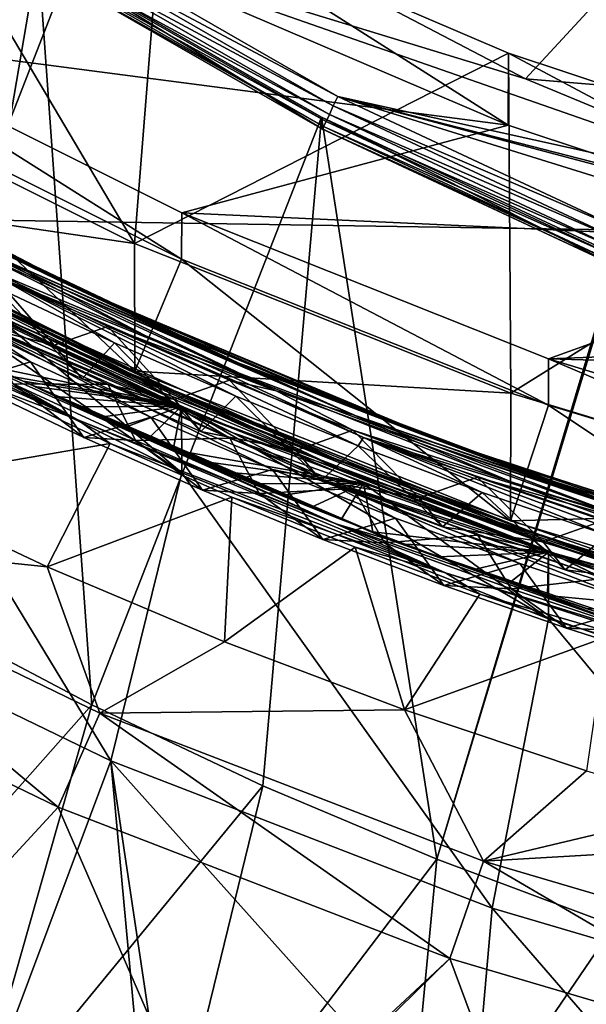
# Model space of a CAD drawing. Header units: metres. Extents: x -22 to 72, y -237 to 23.
# Tile 18 of 256: x -5.01 to -3.65, y -230.21 to -227.84. Entities that reach past the tile are written whole.
import ezdxf

# ---------------------------------------------------------------- set-up
doc = ezdxf.new("R2010")
doc.units = ezdxf.units.M
doc.layers.add('solid_509588_MEDIA_SW0001', color=7, linetype='CONTINUOUS')

msp = doc.modelspace()

# ---------------------------------------------------------------- linework, layer by layer
at = {"layer": 'solid_509588_MEDIA_SW0001'}
for points in [[(-5.187292, -221.766373, 291.313324), (-5.131624, -228.319504, 291.315918), (-2.593583, -221.800095, 291.410675)], [(-5.131624, -228.319504, 291.315918), (-2.565586, -228.360062, 291.411469), (-2.593583, -221.800095, 291.410675)], [(-5.473752, -227.133224, 277.317352), (-4.737251, -228.376968, 277.492126), (-5.608309, -227.942062, 277.43103)], [(-5.473752, -227.133224, 277.317352), (-4.671865, -227.560028, 277.377319), (-4.737251, -228.376968, 277.492126)], [(-5.61582, -227.230667, 262.94101), (-4.96956, -227.679581, 263.004089), (-5.24261, -229.27684, 263.228577)], [(-4.671783, -227.734024, 276.139496), (-6.285766, -227.383438, 276.09024), (-5.474375, -227.878159, 276.15976)], [(-4.671865, -227.560028, 277.377319), (-3.836325, -227.917923, 277.427612), (-4.737251, -228.376968, 277.492126)], [(-3.836412, -228.091858, 276.189789), (-3.836325, -227.917923, 277.427612), (-4.671865, -227.560028, 277.377319)], [(-3.836412, -228.091858, 276.189789), (-4.671865, -227.560028, 277.377319), (-4.671783, -227.734024, 276.139496)], [(-4.499666, -227.611313, 262.691528), (-3.794835, -227.980194, 262.743378), (-4.918344, -227.636215, 262.695038)], [(-4.499666, -227.611313, 262.691528), (-3.59747, -227.765396, 261.268402), (-3.794835, -227.980194, 262.743378)], [(-4.932468, -227.65712, 262.701385), (-4.918344, -227.636215, 262.695038), (-4.246985, -228.022797, 262.749359)], [(-3.059473, -228.285019, 262.786224), (-4.246985, -228.022797, 262.749359), (-4.918344, -227.636215, 262.695038)], [(-3.794835, -227.980194, 262.743378), (-3.059473, -228.285019, 262.786224), (-4.918344, -227.636215, 262.695038)], [(-4.944552, -227.676468, 262.714203), (-4.932468, -227.65712, 262.701385), (-4.258492, -228.045181, 262.75592)], [(-4.258492, -228.045181, 262.75592), (-4.932468, -227.65712, 262.701385), (-4.246985, -228.022797, 262.749359)], [(-4.96956, -227.679581, 263.004089), (-4.839731, -229.488739, 263.258331), (-5.24261, -229.27684, 263.228577)], [(-4.286991, -228.09993, 262.861206), (-4.96956, -227.679581, 263.004089), (-4.9696, -227.707397, 262.80603)], [(-4.96956, -227.679581, 263.004089), (-4.28694, -228.072128, 263.059265), (-4.839731, -229.488739, 263.258331)], [(-4.286991, -228.09993, 262.861206), (-4.28694, -228.072128, 263.059265), (-4.96956, -227.679581, 263.004089)], [(-4.954929, -227.692062, 262.732422), (-4.944552, -227.676468, 262.714203), (-4.267766, -228.065979, 262.768921)], [(-4.267766, -228.065979, 262.768921), (-4.944552, -227.676468, 262.714203), (-4.258492, -228.045181, 262.75592)], [(-4.9696, -227.707397, 262.80603), (-4.967896, -227.708069, 262.779999), (-4.285683, -228.100403, 262.835114)], [(-4.286991, -228.09993, 262.861206), (-4.9696, -227.707397, 262.80603), (-4.285683, -228.100403, 262.835114)], [(-4.967896, -227.708069, 262.779999), (-4.962892, -227.70285, 262.754883), (-4.281843, -228.094574, 262.809937)], [(-4.285683, -228.100403, 262.835114), (-4.967896, -227.708069, 262.779999), (-4.281843, -228.094574, 262.809937)], [(-4.962892, -227.70285, 262.754883), (-4.954929, -227.692062, 262.732422), (-4.275732, -228.082825, 262.787354)], [(-4.281843, -228.094574, 262.809937), (-4.962892, -227.70285, 262.754883), (-4.275732, -228.082825, 262.787354)], [(-4.275732, -228.082825, 262.787354), (-4.954929, -227.692062, 262.732422), (-4.267766, -228.065979, 262.768921)], [(-3.836412, -228.091858, 276.189789), (-4.671783, -227.734024, 276.139496), (-5.474375, -227.878159, 276.15976)], [(-3.794835, -227.980194, 262.743378), (-3.59747, -227.765396, 261.268402), (-2.900346, -228.054367, 261.309021)], [(-4.62363, -228.414291, 275.427246), (-4.623609, -228.302948, 276.219452), (-5.474375, -227.878159, 276.15976)], [(-3.836412, -228.091858, 276.189789), (-5.474375, -227.878159, 276.15976), (-4.623609, -228.302948, 276.219452)], [(-5.474372, -227.989517, 275.367554), (-4.62363, -228.414291, 275.427246), (-5.474375, -227.878159, 276.15976)], [(-3.836325, -227.917923, 277.427612), (-3.830708, -228.737686, 277.542847), (-4.737251, -228.376968, 277.492126)], [(-2.973061, -228.378357, 276.230042), (-3.836325, -227.917923, 277.427612), (-3.836412, -228.091858, 276.189789)], [(-3.836325, -227.917923, 277.427612), (-2.973155, -228.204376, 277.467896), (-3.830708, -228.737686, 277.542847)], [(-2.973061, -228.378357, 276.230042), (-2.973155, -228.204376, 277.467896), (-3.836325, -227.917923, 277.427612)], [(-5.608492, -228.249359, 275.243713), (-5.608309, -227.942062, 277.43103), (-4.737251, -228.376968, 277.492126)], [(-4.997893, -228.448227, 274.841583), (-5.841746, -227.995102, 274.76358), (-5.537412, -228.188629, 274.771484)], [(-5.35504, -228.254318, 274.835175), (-5.841746, -227.995102, 274.76358), (-4.997893, -228.448227, 274.841583)], [(-5.608492, -228.249359, 275.243713), (-4.736865, -228.68454, 275.304901), (-5.474372, -227.989517, 275.367554)], [(-4.736865, -228.68454, 275.304901), (-4.62363, -228.414291, 275.427246), (-5.474372, -227.989517, 275.367554)], [(-3.794835, -227.980194, 262.743378), (-2.900346, -228.054367, 261.309021), (-3.059473, -228.285019, 262.786224)], [(-5.515767, -228.160172, 274.851318), (-5.765151, -228.019684, 274.822205), (-4.924381, -228.463669, 274.898865)], [(-5.35504, -228.254318, 274.835175), (-4.924381, -228.463669, 274.898865), (-5.765151, -228.019684, 274.822205)], [(-4.258492, -228.045181, 262.75592), (-4.246985, -228.022797, 262.749359), (-3.546867, -228.350601, 262.795441)], [(-1.132052, -228.991364, 262.885498), (-3.546867, -228.350601, 262.795441), (-4.246985, -228.022797, 262.749359)], [(-0.360214, -229.054108, 262.894318), (-4.246985, -228.022797, 262.749359), (-2.299508, -228.523331, 262.819733)], [(-3.059473, -228.285019, 262.786224), (-2.299508, -228.523331, 262.819733), (-4.246985, -228.022797, 262.749359)], [(-0.360214, -229.054108, 262.894318), (-1.132052, -228.991364, 262.885498), (-4.246985, -228.022797, 262.749359)], [(-5.715776, -228.047028, 274.859131), (-5.090141, -228.382477, 274.88974), (-4.865175, -228.490173, 274.93576)], [(-5.715776, -228.047028, 274.859131), (-4.865175, -228.490173, 274.93576), (-5.353579, -228.252838, 274.921204)], [(-4.267766, -228.065979, 262.768921), (-4.258492, -228.045181, 262.75592), (-3.553604, -228.375031, 262.802307)], [(-4.258492, -228.045181, 262.75592), (-3.546867, -228.350601, 262.795441), (-3.553604, -228.375031, 262.802307)], [(-4.275732, -228.082825, 262.787354), (-4.267766, -228.065979, 262.768921), (-3.559913, -228.396957, 262.81546)], [(-4.267766, -228.065979, 262.768921), (-3.553604, -228.375031, 262.802307), (-3.559913, -228.396957, 262.81546)], [(-4.28694, -228.072128, 263.059265), (-4.427948, -229.683578, 263.285736), (-4.839731, -229.488739, 263.258331)], [(-2.973061, -228.378357, 276.230042), (-3.836412, -228.091858, 276.189789), (-4.623609, -228.302948, 276.219452)], [(-4.28694, -228.072128, 263.059265), (-4.008361, -229.86087, 263.310638), (-4.427948, -229.683578, 263.285736)], [(-4.286991, -228.09993, 262.861206), (-3.572993, -228.433243, 262.908051), (-4.28694, -228.072128, 263.059265)], [(-4.28694, -228.072128, 263.059265), (-3.572993, -228.433243, 262.908051), (-3.572993, -228.405411, 263.10611)], [(-4.28694, -228.072128, 263.059265), (-3.572993, -228.405411, 263.10611), (-4.008361, -229.86087, 263.310638)], [(-4.285683, -228.100403, 262.835114), (-4.281843, -228.094574, 262.809937), (-3.56949, -228.427261, 262.856689)], [(-4.281843, -228.094574, 262.809937), (-4.275732, -228.082825, 262.787354), (-3.565332, -228.41478, 262.834015)], [(-4.281843, -228.094574, 262.809937), (-3.565332, -228.41478, 262.834015), (-3.56949, -228.427261, 262.856689)], [(-4.275732, -228.082825, 262.787354), (-3.559913, -228.396957, 262.81546), (-3.565332, -228.41478, 262.834015)], [(-4.286991, -228.09993, 262.861206), (-3.572103, -228.433548, 262.881958), (-3.572993, -228.433243, 262.908051)], [(-4.286991, -228.09993, 262.861206), (-4.285683, -228.100403, 262.835114), (-3.572103, -228.433548, 262.881958)], [(-4.285683, -228.100403, 262.835114), (-3.56949, -228.427261, 262.856689), (-3.572103, -228.433548, 262.881958)], [(-5.090141, -228.382477, 274.88974), (-5.515767, -228.160172, 274.851318), (-4.924381, -228.463669, 274.898865)], [(-4.682924, -228.613525, 274.845428), (-5.537412, -228.188629, 274.771484), (-5.062765, -228.459305, 274.796783)], [(-4.997893, -228.448227, 274.841583), (-5.537412, -228.188629, 274.771484), (-4.682924, -228.613525, 274.845428)], [(-2.973155, -228.204376, 277.467896), (-2.897636, -229.02066, 277.582611), (-3.830708, -228.737686, 277.542847)], [(-5.608492, -228.249359, 275.243713), (-4.737251, -228.376968, 277.492126), (-4.736865, -228.68454, 275.304901)], [(-5.604083, -228.256439, 273.902588), (-4.747908, -228.689789, 273.977814), (-5.535963, -228.306976, 273.935608)], [(-5.127901, -228.502838, 273.918304), (-4.747908, -228.689789, 273.977814), (-5.604083, -228.256439, 273.902588)], [(-4.494199, -228.664108, 274.907013), (-4.924381, -228.463669, 274.898865), (-5.35504, -228.254318, 274.835175)], [(-4.494199, -228.664108, 274.907013), (-5.35504, -228.254318, 274.835175), (-4.997893, -228.448227, 274.841583)], [(-5.353579, -228.252838, 274.921204), (-4.487327, -228.664398, 274.993347), (-5.087431, -228.401169, 274.971283)], [(-4.865175, -228.490173, 274.93576), (-4.487327, -228.664398, 274.993347), (-5.353579, -228.252838, 274.921204)], [(-5.535963, -228.306976, 273.935608), (-4.672942, -228.735519, 274.010223), (-5.499347, -228.345444, 273.962646)], [(-4.747908, -228.689789, 273.977814), (-4.672942, -228.735519, 274.010223), (-5.535963, -228.306976, 273.935608)], [(-4.669766, -228.72081, 273.924286), (-5.528774, -228.292877, 273.854858), (-5.529319, -228.293274, 273.849854)], [(-4.669766, -228.72081, 273.924286), (-5.529319, -228.293274, 273.849854), (-5.27407, -228.436554, 273.84729)], [(-5.528774, -228.292877, 273.854858), (-4.669185, -228.720367, 273.929291), (-5.127901, -228.502838, 273.918304)], [(-4.669766, -228.72081, 273.924286), (-4.669185, -228.720367, 273.929291), (-5.528774, -228.292877, 273.854858)], [(-4.62363, -228.414291, 275.427246), (-3.739433, -228.766129, 275.476685), (-4.623609, -228.302948, 276.219452)], [(-3.739433, -228.766129, 275.476685), (-3.73938, -228.654785, 276.26889), (-4.623609, -228.302948, 276.219452)], [(-2.973061, -228.378357, 276.230042), (-4.623609, -228.302948, 276.219452), (-3.73938, -228.654785, 276.26889)], [(-5.268377, -228.327927, 274.978973), (-4.39613, -228.731796, 275.050018), (-5.09122, -228.439072, 275.013611)], [(-5.087431, -228.401169, 274.971283), (-4.39613, -228.731796, 275.050018), (-5.268377, -228.327927, 274.978973)], [(-5.131624, -228.319504, 291.315918), (-5.113569, -234.879593, 291.31427), (-2.565586, -228.360062, 291.411469)], [(-5.499347, -228.345444, 273.962646), (-4.635981, -228.769409, 274.03656), (-5.375898, -228.433838, 273.993256)], [(-4.672942, -228.735519, 274.010223), (-4.635981, -228.769409, 274.03656), (-5.499347, -228.345444, 273.962646)], [(-4.623594, -228.929245, 271.763245), (-5.053437, -228.565796, 272.873474), (-5.474372, -228.344406, 272.842346)], [(-4.623594, -228.929245, 271.763245), (-5.474372, -228.344406, 272.842346), (-5.474358, -228.504456, 271.703552)], [(-5.727441, -228.357681, 272.945587), (-4.873687, -228.801468, 273.022308), (-5.652666, -228.422791, 272.972137)], [(-5.13014, -228.659714, 272.977173), (-4.873687, -228.801468, 273.022308), (-5.727441, -228.357681, 272.945587)], [(-5.113569, -234.879593, 291.31427), (-3.510595, -234.912155, 291.382477), (-2.565586, -228.360062, 291.411469)], [(-4.736865, -228.68454, 275.304901), (-4.737251, -228.376968, 277.492126), (-3.830708, -228.737686, 277.542847)], [(-2.088613, -228.591248, 276.259979), (-2.973061, -228.378357, 276.230042), (-3.73938, -228.654785, 276.26889)], [(-4.655536, -228.586578, 274.925598), (-5.090141, -228.382477, 274.88974), (-4.924381, -228.463669, 274.898865)], [(-4.865175, -228.490173, 274.93576), (-5.090141, -228.382477, 274.88974), (-4.655536, -228.586578, 274.925598)], [(-5.087431, -228.401169, 274.971283), (-4.207553, -228.790512, 275.040314), (-4.39613, -228.731796, 275.050018)], [(-4.487327, -228.664398, 274.993347), (-4.207553, -228.790512, 275.040314), (-5.087431, -228.401169, 274.971283)], [(-4.873687, -228.801468, 273.022308), (-5.371427, -228.576065, 272.998444), (-5.652666, -228.422791, 272.972137)], [(-4.500152, -228.833023, 273.864349), (-5.361571, -228.423325, 273.792572), (-5.154561, -228.553696, 273.79364)], [(-5.11735, -228.529434, 273.836121), (-5.361571, -228.423325, 273.792572), (-4.500152, -228.833023, 273.864349)], [(-4.736865, -228.68454, 275.304901), (-3.831108, -229.044968, 275.35553), (-4.62363, -228.414291, 275.427246)], [(-3.831108, -229.044968, 275.35553), (-3.739433, -228.766129, 275.476685), (-4.62363, -228.414291, 275.427246)], [(-4.008361, -229.86087, 263.310638), (-3.572993, -228.405411, 263.10611), (-3.605642, -228.526077, 263.123047)], [(-4.635981, -228.769409, 274.03656), (-5.090343, -228.579376, 274.018463), (-5.375898, -228.433838, 273.993256)], [(-4.410192, -228.83934, 273.918121), (-5.27407, -228.436554, 273.84729), (-5.11735, -228.529434, 273.836121)], [(-4.669766, -228.72081, 273.924286), (-5.27407, -228.436554, 273.84729), (-4.410192, -228.83934, 273.918121)], [(-4.931142, -228.621979, 275.103333), (-5.21716, -228.483353, 275.079163), (-5.09122, -228.439072, 275.013611)], [(-4.931142, -228.621979, 275.103333), (-5.09122, -228.439072, 275.013611), (-4.801724, -228.576569, 275.037689)], [(-4.39613, -228.731796, 275.050018), (-4.801724, -228.576569, 275.037689), (-5.09122, -228.439072, 275.013611)], [(-4.12088, -228.828033, 274.909149), (-4.997893, -228.448227, 274.841583), (-4.682924, -228.613525, 274.845428)], [(-4.494199, -228.664108, 274.907013), (-4.997893, -228.448227, 274.841583), (-4.12088, -228.828033, 274.909149)], [(-5.062765, -228.459305, 274.796783), (-5.073857, -228.480118, 274.783691), (-4.785515, -228.61647, 274.807617)], [(-5.062765, -228.459305, 274.796783), (-4.785515, -228.61647, 274.807617), (-4.493469, -228.744751, 274.830353)], [(-5.062765, -228.459305, 274.796783), (-4.493469, -228.744751, 274.830353), (-4.197909, -228.864853, 274.851959)], [(-4.185249, -228.844467, 274.865112), (-5.062765, -228.459305, 274.796783), (-4.197909, -228.864853, 274.851959)], [(-4.682924, -228.613525, 274.845428), (-5.062765, -228.459305, 274.796783), (-4.185249, -228.844467, 274.865112)], [(-4.655536, -228.586578, 274.925598), (-4.924381, -228.463669, 274.898865), (-4.049271, -228.835846, 274.965302)], [(-4.494199, -228.664108, 274.907013), (-4.049271, -228.835846, 274.965302), (-4.924381, -228.463669, 274.898865)], [(-4.931142, -228.621979, 275.103333), (-5.146058, -228.567963, 274.735016), (-5.21716, -228.483353, 275.079163)], [(-5.146058, -228.567963, 274.735016), (-4.863388, -228.702637, 274.758545), (-5.073857, -228.480118, 274.783691)], [(-4.863388, -228.702637, 274.758545), (-4.785515, -228.61647, 274.807617), (-5.073857, -228.480118, 274.783691)], [(-4.865175, -228.490173, 274.93576), (-4.655536, -228.586578, 274.925598), (-4.212637, -228.772171, 274.958801)], [(-4.865175, -228.490173, 274.93576), (-4.212637, -228.772171, 274.958801), (-3.982763, -228.859177, 275.001831)], [(-4.865175, -228.490173, 274.93576), (-3.982763, -228.859177, 275.001831), (-4.487327, -228.664398, 274.993347)], [(-5.474358, -228.504456, 271.703552), (-5.680336, -229.194656, 271.800537), (-4.794254, -229.623627, 271.86084)], [(-4.623594, -228.929245, 271.763245), (-5.474358, -228.504456, 271.703552), (-4.794254, -229.623627, 271.86084)], [(-4.987688, -228.661774, 273.795776), (-5.273186, -228.519882, 273.771088), (-5.142009, -228.709824, 273.740143)], [(-5.154561, -228.553696, 273.79364), (-5.273186, -228.519882, 273.771088), (-4.987688, -228.661774, 273.795776)], [(-5.127901, -228.502838, 273.918304), (-4.254127, -228.894791, 273.98764), (-4.747908, -228.689789, 273.977814)], [(-4.669185, -228.720367, 273.929291), (-4.254127, -228.894791, 273.98764), (-5.127901, -228.502838, 273.918304)], [(-4.244357, -228.919662, 273.905212), (-5.11735, -228.529434, 273.836121), (-4.500152, -228.833023, 273.864349)], [(-4.410192, -228.83934, 273.918121), (-5.11735, -228.529434, 273.836121), (-4.244357, -228.919662, 273.905212)], [(-4.008361, -229.86087, 263.310638), (-3.605642, -228.526077, 263.123047), (-3.581081, -230.020554, 263.333099)], [(-5.154561, -228.553696, 273.79364), (-4.987688, -228.661774, 273.795776), (-4.698183, -228.795731, 273.819336)], [(-5.154561, -228.553696, 273.79364), (-4.698183, -228.795731, 273.819336), (-4.405022, -228.92157, 273.841736)], [(-4.280181, -228.946854, 273.863129), (-5.154561, -228.553696, 273.79364), (-4.405022, -228.92157, 273.841736)], [(-4.500152, -228.833023, 273.864349), (-5.154561, -228.553696, 273.79364), (-4.280181, -228.946854, 273.863129)], [(-4.931142, -228.621979, 275.103333), (-4.863388, -228.702637, 274.758545), (-5.146058, -228.567963, 274.735016)], [(-5.053437, -228.565796, 272.873474), (-4.62363, -228.76918, 272.902069), (-5.075911, -228.674866, 272.957001)], [(-4.623594, -228.929245, 271.763245), (-4.62363, -228.76918, 272.902069), (-5.053437, -228.565796, 272.873474)], [(-4.873687, -228.801468, 273.022308), (-5.085773, -228.721497, 273.023651), (-5.371427, -228.576065, 272.998444)], [(-5.090343, -228.579376, 274.018463), (-4.800874, -228.716827, 274.042542), (-5.029722, -228.715164, 274.099945)], [(-4.635981, -228.769409, 274.03656), (-4.800874, -228.716827, 274.042542), (-5.090343, -228.579376, 274.018463)], [(-4.641269, -228.752747, 275.126373), (-4.931142, -228.621979, 275.103333), (-4.801724, -228.576569, 275.037689)], [(-4.641269, -228.752747, 275.126373), (-4.801724, -228.576569, 275.037689), (-4.508359, -228.705933, 275.060608)], [(-4.39613, -228.731796, 275.050018), (-4.508359, -228.705933, 275.060608), (-4.801724, -228.576569, 275.037689)], [(-4.212637, -228.772171, 274.958801), (-4.655536, -228.586578, 274.925598), (-4.049271, -228.835846, 274.965302)], [(-2.088613, -228.591248, 276.259979), (-3.73938, -228.654785, 276.26889), (-1.188964, -228.729126, 276.279358)], [(-4.863388, -228.702637, 274.758545), (-4.577043, -228.829651, 274.780975), (-4.785515, -228.61647, 274.807617)], [(-4.577043, -228.829651, 274.780975), (-4.493469, -228.744751, 274.830353), (-4.785515, -228.61647, 274.807617)], [(-3.799124, -228.964371, 274.908783), (-4.682924, -228.613525, 274.845428), (-4.185249, -228.844467, 274.865112)], [(-4.12088, -228.828033, 274.909149), (-4.682924, -228.613525, 274.845428), (-3.799124, -228.964371, 274.908783)], [(-4.641269, -228.752747, 275.126373), (-4.863388, -228.702637, 274.758545), (-4.931142, -228.621979, 275.103333)], [(-4.987688, -228.661774, 273.795776), (-5.142009, -228.709824, 273.740143), (-4.859435, -228.84433, 273.763641)], [(-5.13014, -228.659714, 272.977173), (-5.027758, -228.69809, 272.959991), (-5.005992, -228.708496, 272.961334)], [(-5.13014, -228.659714, 272.977173), (-5.005992, -228.708496, 272.961334), (-4.251733, -229.052795, 273.046692)], [(-5.13014, -228.659714, 272.977173), (-4.251733, -229.052795, 273.046692), (-4.873687, -228.801468, 273.022308)], [(-4.698183, -228.795731, 273.819336), (-4.987688, -228.661774, 273.795776), (-4.859435, -228.84433, 273.763641)], [(-3.605983, -228.99913, 274.968109), (-4.049271, -228.835846, 274.965302), (-4.494199, -228.664108, 274.907013)], [(-3.605983, -228.99913, 274.968109), (-4.494199, -228.664108, 274.907013), (-4.12088, -228.828033, 274.909149)], [(-4.487327, -228.664398, 274.993347), (-3.593505, -229.000305, 275.054657), (-4.207553, -228.790512, 275.040314)], [(-3.982763, -228.859177, 275.001831), (-3.593505, -229.000305, 275.054657), (-4.487327, -228.664398, 274.993347)], [(-3.739433, -228.766129, 275.476685), (-2.828509, -229.042374, 275.515503), (-3.73938, -228.654785, 276.26889)], [(-2.828509, -229.042374, 275.515503), (-2.828438, -228.931061, 276.307739), (-3.73938, -228.654785, 276.26889)], [(-1.188964, -228.729126, 276.279358), (-3.73938, -228.654785, 276.26889), (-2.828438, -228.931061, 276.307739)], [(-4.62363, -228.76918, 272.902069), (-5.027758, -228.69809, 272.959991), (-5.075911, -228.674866, 272.957001)], [(-4.736865, -228.68454, 275.304901), (-3.830708, -228.737686, 277.542847), (-3.831108, -229.044968, 275.35553)], [(-4.859435, -228.84433, 273.763641), (-5.142009, -228.709824, 273.740143), (-5.029722, -228.715164, 274.099945)], [(-4.62363, -228.76918, 272.902069), (-5.005992, -228.708496, 272.961334), (-5.027758, -228.69809, 272.959991)], [(-4.926731, -228.745956, 272.966156), (-5.005992, -228.708496, 272.961334), (-4.978049, -228.721786, 272.963043)], [(-4.62363, -228.76918, 272.902069), (-4.978049, -228.721786, 272.963043), (-5.005992, -228.708496, 272.961334)], [(-4.873835, -228.770569, 272.96933), (-5.005992, -228.708496, 272.961334), (-4.926731, -228.745956, 272.966156)], [(-4.819198, -228.79567, 272.972595), (-5.005992, -228.708496, 272.961334), (-4.873835, -228.770569, 272.96933)], [(-4.762763, -228.821243, 272.975922), (-5.005992, -228.708496, 272.961334), (-4.819198, -228.79567, 272.972595)], [(-4.704563, -228.84726, 272.979279), (-5.005992, -228.708496, 272.961334), (-4.762763, -228.821243, 272.975922)], [(-4.644408, -228.873749, 272.982758), (-5.005992, -228.708496, 272.961334), (-4.704563, -228.84726, 272.979279)], [(-4.58224, -228.900726, 272.986267), (-5.005992, -228.708496, 272.961334), (-4.644408, -228.873749, 272.982758)], [(-4.51809, -228.928116, 272.989868), (-5.005992, -228.708496, 272.961334), (-4.58224, -228.900726, 272.986267)], [(-4.45174, -228.955963, 272.99353), (-5.005992, -228.708496, 272.961334), (-4.51809, -228.928116, 272.989868)], [(-4.383129, -228.984283, 272.997253), (-5.005992, -228.708496, 272.961334), (-4.45174, -228.955963, 272.99353)], [(-4.312287, -229.012985, 273.001038), (-5.005992, -228.708496, 272.961334), (-4.383129, -228.984283, 272.997253)], [(-4.238962, -229.042145, 273.004883), (-5.005992, -228.708496, 272.961334), (-4.312287, -229.012985, 273.001038)], [(-4.163091, -229.071716, 273.008789), (-5.005992, -228.708496, 272.961334), (-4.238962, -229.042145, 273.004883)], [(-4.127191, -229.089813, 273.029144), (-5.005992, -228.708496, 272.961334), (-4.163091, -229.071716, 273.008789)], [(-4.127191, -229.089813, 273.029144), (-4.251733, -229.052795, 273.046692), (-5.005992, -228.708496, 272.961334)], [(-4.641269, -228.752747, 275.126373), (-4.577043, -228.829651, 274.780975), (-4.863388, -228.702637, 274.758545)], [(-4.747908, -228.689789, 273.977814), (-3.861272, -229.048462, 274.042389), (-4.672942, -228.735519, 274.010223)], [(-4.254127, -228.894791, 273.98764), (-3.861272, -229.048462, 274.042389), (-4.747908, -228.689789, 273.977814)], [(-4.348006, -228.875427, 275.148254), (-4.641269, -228.752747, 275.126373), (-4.508359, -228.705933, 275.060608)], [(-4.348006, -228.875427, 275.148254), (-4.508359, -228.705933, 275.060608), (-4.211269, -228.827118, 275.082367)], [(-4.39613, -228.731796, 275.050018), (-4.211269, -228.827118, 275.082367), (-4.508359, -228.705933, 275.060608)], [(-5.085773, -228.721497, 273.023651), (-4.796179, -228.858841, 273.047699), (-5.368261, -228.958023, 273.268921)], [(-4.873687, -228.801468, 273.022308), (-4.796179, -228.858841, 273.047699), (-5.085773, -228.721497, 273.023651)], [(-4.859435, -228.84433, 273.763641), (-5.029722, -228.715164, 274.099945), (-4.735158, -228.851318, 274.12384)], [(-4.800874, -228.716827, 274.042542), (-4.735158, -228.851318, 274.12384), (-5.029722, -228.715164, 274.099945)], [(-4.62363, -228.76918, 272.902069), (-4.926731, -228.745956, 272.966156), (-4.978049, -228.721786, 272.963043)], [(-4.800874, -228.716827, 274.042542), (-4.507554, -228.846146, 274.06546), (-4.735158, -228.851318, 274.12384)], [(-4.635981, -228.769409, 274.03656), (-4.507554, -228.846146, 274.06546), (-4.800874, -228.716827, 274.042542)], [(-4.672942, -228.735519, 274.010223), (-3.780148, -229.088531, 274.074005), (-4.635981, -228.769409, 274.03656)], [(-3.861272, -229.048462, 274.042389), (-3.780148, -229.088531, 274.074005), (-4.672942, -228.735519, 274.010223)], [(-4.227187, -228.906982, 273.957581), (-4.669185, -228.720367, 273.929291), (-4.669766, -228.72081, 273.924286)], [(-4.227187, -228.906982, 273.957581), (-4.669766, -228.72081, 273.924286), (-4.410192, -228.83934, 273.918121)], [(-4.669185, -228.720367, 273.929291), (-3.776703, -229.073776, 273.993164), (-4.254127, -228.894791, 273.98764)], [(-3.777178, -229.07431, 273.98819), (-3.776703, -229.073776, 273.993164), (-4.669185, -228.720367, 273.929291)], [(-3.777178, -229.07431, 273.98819), (-4.669185, -228.720367, 273.929291), (-4.227187, -228.906982, 273.957581)], [(-4.39613, -228.731796, 275.050018), (-3.497385, -229.059494, 275.110107), (-4.211269, -228.827118, 275.082367)], [(-4.207553, -228.790512, 275.040314), (-3.497385, -229.059494, 275.110107), (-4.39613, -228.731796, 275.050018)], [(-4.62363, -228.76918, 272.902069), (-4.873835, -228.770569, 272.96933), (-4.926731, -228.745956, 272.966156)], [(-4.348006, -228.875427, 275.148254), (-4.577043, -228.829651, 274.780975), (-4.641269, -228.752747, 275.126373)], [(-4.577043, -228.829651, 274.780975), (-4.287437, -228.948822, 274.802307), (-4.493469, -228.744751, 274.830353)], [(-4.287437, -228.948822, 274.802307), (-4.197909, -228.864853, 274.851959), (-4.493469, -228.744751, 274.830353)], [(-3.831108, -229.044968, 275.35553), (-3.830708, -228.737686, 277.542847), (-2.897636, -229.02066, 277.582611)], [(-4.62363, -228.76918, 272.902069), (-4.819198, -228.79567, 272.972595), (-4.873835, -228.770569, 272.96933)], [(-4.62363, -228.76918, 272.902069), (-4.762763, -228.821243, 272.975922), (-4.819198, -228.79567, 272.972595)], [(-4.62363, -228.76918, 272.902069), (-4.704563, -228.84726, 272.979279), (-4.762763, -228.821243, 272.975922)], [(-4.62363, -228.76918, 272.902069), (-4.644408, -228.873749, 272.982758), (-4.704563, -228.84726, 272.979279)], [(-4.62363, -228.76918, 272.902069), (-4.18542, -228.954346, 272.92807), (-4.644408, -228.873749, 272.982758)], [(-4.635981, -228.769409, 274.03656), (-3.743489, -229.118042, 274.09967), (-4.507554, -228.846146, 274.06546)], [(-3.780148, -229.088531, 274.074005), (-3.743489, -229.118042, 274.09967), (-4.635981, -228.769409, 274.03656)], [(-3.739367, -229.281067, 271.812683), (-4.18542, -228.954346, 272.92807), (-4.62363, -228.76918, 272.902069)], [(-3.739367, -229.281067, 271.812683), (-4.62363, -228.76918, 272.902069), (-4.623594, -228.929245, 271.763245)], [(-3.762127, -228.938965, 274.989319), (-4.212637, -228.772171, 274.958801), (-4.049271, -228.835846, 274.965302)], [(-3.982763, -228.859177, 275.001831), (-4.212637, -228.772171, 274.958801), (-3.762127, -228.938965, 274.989319)], [(-3.831108, -229.044968, 275.35553), (-2.897748, -229.328018, 275.395325), (-3.739433, -228.766129, 275.476685)], [(-2.897748, -229.328018, 275.395325), (-2.828509, -229.042374, 275.515503), (-3.739433, -228.766129, 275.476685)], [(-4.873687, -228.801468, 273.022308), (-3.98814, -229.170883, 273.088409), (-4.796179, -228.858841, 273.047699)], [(-4.251733, -229.052795, 273.046692), (-3.98814, -229.170883, 273.088409), (-4.873687, -228.801468, 273.022308)], [(-4.698183, -228.795731, 273.819336), (-4.859435, -228.84433, 273.763641), (-4.573218, -228.971161, 273.786072)], [(-4.405022, -228.92157, 273.841736), (-4.698183, -228.795731, 273.819336), (-4.573218, -228.971161, 273.786072)], [(-4.207553, -228.790512, 275.040314), (-3.302993, -229.102814, 275.098206), (-3.497385, -229.059494, 275.110107)], [(-3.593505, -229.000305, 275.054657), (-3.302993, -229.102814, 275.098206), (-4.207553, -228.790512, 275.040314)], [(-4.348006, -228.875427, 275.148254), (-4.287437, -228.948822, 274.802307), (-4.577043, -228.829651, 274.780975)], [(-4.051667, -228.989929, 275.168976), (-4.348006, -228.875427, 275.148254), (-4.211269, -228.827118, 275.082367)], [(-4.051667, -228.989929, 275.168976), (-4.211269, -228.827118, 275.082367), (-3.910933, -228.939911, 275.102936)], [(-3.497385, -229.059494, 275.110107), (-3.910933, -228.939911, 275.102936), (-4.211269, -228.827118, 275.082367)], [(-3.220319, -229.131485, 274.965729), (-4.12088, -228.828033, 274.909149), (-3.799124, -228.964371, 274.908783)], [(-3.605983, -228.99913, 274.968109), (-4.12088, -228.828033, 274.909149), (-3.220319, -229.131485, 274.965729)], [(-4.573218, -228.971161, 273.786072), (-4.859435, -228.84433, 273.763641), (-4.735158, -228.851318, 274.12384)], [(-4.507554, -228.846146, 274.06546), (-4.436804, -228.979156, 274.146545), (-4.735158, -228.851318, 274.12384)], [(-4.573218, -228.971161, 273.786072), (-4.735158, -228.851318, 274.12384), (-4.436804, -228.979156, 274.146545)], [(-4.507554, -228.846146, 274.06546), (-4.210468, -228.9673, 274.087219), (-4.436804, -228.979156, 274.146545)], [(-3.743489, -229.118042, 274.09967), (-4.210468, -228.9673, 274.087219), (-4.507554, -228.846146, 274.06546)], [(-3.611417, -229.168015, 273.925415), (-4.500152, -228.833023, 273.864349), (-4.280181, -228.946854, 273.863129)], [(-4.244357, -228.919662, 273.905212), (-4.500152, -228.833023, 273.864349), (-3.611417, -229.168015, 273.925415)], [(-3.519846, -229.167068, 273.978149), (-4.410192, -228.83934, 273.918121), (-4.244357, -228.919662, 273.905212)], [(-4.227187, -228.906982, 273.957581), (-4.410192, -228.83934, 273.918121), (-3.519846, -229.167068, 273.978149)], [(-4.185249, -228.844467, 274.865112), (-4.197909, -228.864853, 274.851959), (-3.899261, -228.976624, 274.872345)], [(-4.185249, -228.844467, 274.865112), (-3.899261, -228.976624, 274.872345), (-3.597697, -229.080002, 274.891541)], [(-4.185249, -228.844467, 274.865112), (-3.597697, -229.080002, 274.891541), (-3.29328, -229.175003, 274.909515)], [(-3.283589, -229.153229, 274.922455), (-4.185249, -228.844467, 274.865112), (-3.29328, -229.175003, 274.909515)], [(-3.799124, -228.964371, 274.908783), (-4.185249, -228.844467, 274.865112), (-3.283589, -229.153229, 274.922455)], [(-3.762127, -228.938965, 274.989319), (-4.049271, -228.835846, 274.965302), (-3.145295, -229.133957, 275.021118)], [(-3.605983, -228.99913, 274.968109), (-3.145295, -229.133957, 275.021118), (-4.049271, -228.835846, 274.965302)], [(-4.796179, -228.858841, 273.047699), (-4.947877, -229.156021, 273.300995), (-5.368261, -228.958023, 273.268921)], [(-4.796179, -228.858841, 273.047699), (-4.50277, -228.988037, 273.070587), (-4.947877, -229.156021, 273.300995)], [(-3.98814, -229.170883, 273.088409), (-4.50277, -228.988037, 273.070587), (-4.796179, -228.858841, 273.047699)], [(-4.18542, -228.954346, 272.92807), (-4.58224, -228.900726, 272.986267), (-4.644408, -228.873749, 272.982758)], [(-4.051667, -228.989929, 275.168976), (-4.287437, -228.948822, 274.802307), (-4.348006, -228.875427, 275.148254)], [(-4.287437, -228.948822, 274.802307), (-3.994873, -229.060043, 274.82251), (-4.197909, -228.864853, 274.851959)], [(-3.994873, -229.060043, 274.82251), (-3.899261, -228.976624, 274.872345), (-4.197909, -228.864853, 274.851959)], [(-3.982763, -228.859177, 275.001831), (-3.762127, -228.938965, 274.989319), (-3.304706, -229.086716, 275.01712)], [(-3.982763, -228.859177, 275.001831), (-3.304706, -229.086716, 275.01712), (-3.07812, -229.151245, 275.056763)], [(-3.982763, -228.859177, 275.001831), (-3.07812, -229.151245, 275.056763), (-3.593505, -229.000305, 275.054657)], [(-4.18542, -228.954346, 272.92807), (-4.51809, -228.928116, 272.989868), (-4.58224, -228.900726, 272.986267)], [(-4.254127, -228.894791, 273.98764), (-3.355279, -229.210449, 274.046021), (-3.861272, -229.048462, 274.042389)], [(-3.776703, -229.073776, 273.993164), (-3.355279, -229.210449, 274.046021), (-4.254127, -228.894791, 273.98764)], [(-4.405022, -228.92157, 273.841736), (-4.573218, -228.971161, 273.786072), (-4.283803, -229.090134, 273.807343)], [(-4.108442, -229.0392, 273.862976), (-4.405022, -228.92157, 273.841736), (-4.283803, -229.090134, 273.807343)], [(-4.280181, -228.946854, 273.863129), (-4.405022, -228.92157, 273.841736), (-4.108442, -229.0392, 273.862976)], [(-3.346518, -229.233826, 273.963318), (-4.244357, -228.919662, 273.905212), (-3.611417, -229.168015, 273.925415)], [(-3.519846, -229.167068, 273.978149), (-4.244357, -228.919662, 273.905212), (-3.346518, -229.233826, 273.963318)], [(-3.777178, -229.07431, 273.98819), (-4.227187, -228.906982, 273.957581), (-3.519846, -229.167068, 273.978149)], [(-4.623594, -228.929245, 271.763245), (-4.794254, -229.623627, 271.86084), (-3.875131, -229.97876, 271.910736)], [(-3.739367, -229.281067, 271.812683), (-4.623594, -228.929245, 271.763245), (-3.875131, -229.97876, 271.910736)], [(-4.18542, -228.954346, 272.92807), (-4.45174, -228.955963, 272.99353), (-4.51809, -228.928116, 272.989868)], [(-4.051667, -228.989929, 275.168976), (-3.994873, -229.060043, 274.82251), (-4.287437, -228.948822, 274.802307)], [(-4.280181, -228.946854, 273.863129), (-4.108442, -229.0392, 273.862976), (-3.808876, -229.148453, 273.883026)], [(-4.280181, -228.946854, 273.863129), (-3.808876, -229.148453, 273.883026), (-3.50643, -229.249329, 273.901855)], [(-3.380657, -229.263855, 273.921661), (-4.280181, -228.946854, 273.863129), (-3.50643, -229.249329, 273.901855)], [(-3.611417, -229.168015, 273.925415), (-4.280181, -228.946854, 273.863129), (-3.380657, -229.263855, 273.921661)], [(-3.752291, -229.096237, 275.188538), (-4.051667, -228.989929, 275.168976), (-3.910933, -228.939911, 275.102936)], [(-3.752291, -229.096237, 275.188538), (-3.910933, -228.939911, 275.102936), (-3.607405, -229.044312, 275.122314)], [(-3.497385, -229.059494, 275.110107), (-3.607405, -229.044312, 275.122314), (-3.910933, -228.939911, 275.102936)], [(-3.304706, -229.086716, 275.01712), (-3.762127, -228.938965, 274.989319), (-3.145295, -229.133957, 275.021118)], [(-5.368261, -228.958023, 273.268921), (-4.947877, -229.156021, 273.300995), (-5.710917, -229.077484, 273.046356)], [(-4.283803, -229.090134, 273.807343), (-4.573218, -228.971161, 273.786072), (-4.436804, -228.979156, 274.146545)], [(-4.18542, -228.954346, 272.92807), (-4.383129, -228.984283, 272.997253), (-4.45174, -228.955963, 272.99353)], [(-4.210468, -228.9673, 274.087219), (-4.1349, -229.098587, 274.168091), (-4.436804, -228.979156, 274.146545)], [(-4.18542, -228.954346, 272.92807), (-4.312287, -229.012985, 273.001038), (-4.383129, -228.984283, 272.997253)], [(-4.18542, -228.954346, 272.92807), (-4.238962, -229.042145, 273.004883), (-4.312287, -229.012985, 273.001038)], [(-4.18542, -228.954346, 272.92807), (-4.163091, -229.071716, 273.008789), (-4.238962, -229.042145, 273.004883)], [(-4.210468, -228.9673, 274.087219), (-3.910116, -229.080078, 274.107788), (-4.1349, -229.098587, 274.168091)], [(-3.743489, -229.118042, 274.09967), (-3.910116, -229.080078, 274.107788), (-4.210468, -228.9673, 274.087219)], [(-4.18542, -228.954346, 272.92807), (-3.739433, -229.121017, 272.951508), (-4.163091, -229.071716, 273.008789)], [(-3.739367, -229.281067, 271.812683), (-3.739433, -229.121017, 272.951508), (-4.18542, -228.954346, 272.92807)], [(-2.895286, -229.238815, 274.96109), (-3.799124, -228.964371, 274.908783), (-3.283589, -229.153229, 274.922455)], [(-3.220319, -229.131485, 274.965729), (-3.799124, -228.964371, 274.908783), (-2.895286, -229.238815, 274.96109)], [(-4.50277, -228.988037, 273.070587), (-4.520557, -229.337128, 273.330658), (-4.947877, -229.156021, 273.300995)], [(-4.50277, -228.988037, 273.070587), (-4.205617, -229.10907, 273.092346), (-4.520557, -229.337128, 273.330658)], [(-3.98814, -229.170883, 273.088409), (-4.205617, -229.10907, 273.092346), (-4.50277, -228.988037, 273.070587)], [(-4.283803, -229.090134, 273.807343), (-4.436804, -228.979156, 274.146545), (-4.1349, -229.098587, 274.168091)], [(-3.752291, -229.096237, 275.188538), (-3.994873, -229.060043, 274.82251), (-4.051667, -228.989929, 275.168976)], [(-3.994873, -229.060043, 274.82251), (-3.699372, -229.1633, 274.841553), (-3.899261, -228.976624, 274.872345)], [(-3.699372, -229.1633, 274.841553), (-3.597697, -229.080002, 274.891541), (-3.899261, -228.976624, 274.872345)], [(-4.108442, -229.0392, 273.862976), (-4.283803, -229.090134, 273.807343), (-3.991444, -229.201157, 273.827515)], [(-3.808876, -229.148453, 273.883026), (-4.108442, -229.0392, 273.862976), (-3.991444, -229.201157, 273.827515)], [(-3.831108, -229.044968, 275.35553), (-2.897636, -229.02066, 277.582611), (-2.897748, -229.328018, 275.395325)], [(-3.449896, -229.194351, 275.206909), (-3.752291, -229.096237, 275.188538), (-3.607405, -229.044312, 275.122314)], [(-4.251733, -229.052795, 273.046692), (-3.348173, -229.368942, 273.105194), (-3.98814, -229.170883, 273.088409)], [(-4.127191, -229.089813, 273.029144), (-3.348173, -229.368942, 273.105194), (-4.251733, -229.052795, 273.046692)], [(-3.752291, -229.096237, 275.188538), (-3.699372, -229.1633, 274.841553), (-3.994873, -229.060043, 274.82251)], [(-3.861272, -229.048462, 274.042389), (-2.953671, -229.329941, 274.095795), (-3.780148, -229.088531, 274.074005)], [(-3.355279, -229.210449, 274.046021), (-2.953671, -229.329941, 274.095795), (-3.861272, -229.048462, 274.042389)], [(-5.710917, -229.077484, 273.046356), (-4.92114, -229.735168, 273.138794), (-5.830291, -229.295029, 273.076935)], [(-5.710917, -229.077484, 273.046356), (-4.820611, -229.508514, 273.106934), (-4.92114, -229.735168, 273.138794)], [(-4.947877, -229.156021, 273.300995), (-4.820611, -229.508514, 273.106934), (-5.710917, -229.077484, 273.046356)], [(-3.991444, -229.201157, 273.827515), (-4.283803, -229.090134, 273.807343), (-4.1349, -229.098587, 274.168091)], [(-3.739433, -229.121017, 272.951508), (-4.084702, -229.101624, 273.012756), (-4.163091, -229.071716, 273.008789)], [(-4.127191, -229.089813, 273.029144), (-4.163091, -229.071716, 273.008789), (-4.084702, -229.101624, 273.012756)], [(-3.910116, -229.080078, 274.107788), (-3.829686, -229.209503, 274.188385), (-4.1349, -229.098587, 274.168091)], [(-4.127191, -229.089813, 273.029144), (-4.084702, -229.101624, 273.012756), (-4.003503, -229.131943, 273.016785)], [(-4.127191, -229.089813, 273.029144), (-4.003503, -229.131943, 273.016785), (-3.919432, -229.162628, 273.020874)], [(-4.127191, -229.089813, 273.029144), (-3.919432, -229.162628, 273.020874), (-3.832512, -229.193588, 273.024994)], [(-4.127191, -229.089813, 273.029144), (-3.832512, -229.193588, 273.024994), (-3.7424, -229.224869, 273.029175)], [(-4.127191, -229.089813, 273.029144), (-3.7424, -229.224869, 273.029175), (-3.649035, -229.256424, 273.033417)], [(-4.127191, -229.089813, 273.029144), (-3.649035, -229.256424, 273.033417), (-3.63121, -229.262344, 273.03421)], [(-4.127191, -229.089813, 273.029144), (-3.63121, -229.262344, 273.03421), (-3.224863, -229.394348, 273.085907)], [(-4.127191, -229.089813, 273.029144), (-3.224863, -229.394348, 273.085907), (-3.348173, -229.368942, 273.105194)], [(-3.910116, -229.080078, 274.107788), (-3.606584, -229.184448, 274.127136), (-3.829686, -229.209503, 274.188385)], [(-3.743489, -229.118042, 274.09967), (-3.606584, -229.184448, 274.127136), (-3.910116, -229.080078, 274.107788)], [(-3.780148, -229.088531, 274.074005), (-2.867117, -229.363617, 274.126526), (-3.743489, -229.118042, 274.09967)], [(-2.953671, -229.329941, 274.095795), (-2.867117, -229.363617, 274.126526), (-3.780148, -229.088531, 274.074005)], [(-3.320327, -229.22258, 274.016052), (-3.776703, -229.073776, 273.993164), (-3.777178, -229.07431, 273.98819)], [(-3.320327, -229.22258, 274.016052), (-3.777178, -229.07431, 273.98819), (-3.519846, -229.167068, 273.978149)], [(-3.776703, -229.073776, 273.993164), (-3.319951, -229.222, 274.021027), (-3.355279, -229.210449, 274.046021)], [(-3.320327, -229.22258, 274.016052), (-3.319951, -229.222, 274.021027), (-3.776703, -229.073776, 273.993164)], [(-3.699372, -229.1633, 274.841553), (-3.400921, -229.258606, 274.859467), (-3.597697, -229.080002, 274.891541)], [(-4.205617, -229.10907, 273.092346), (-4.08696, -229.501144, 273.35791), (-4.520557, -229.337128, 273.330658)], [(-4.205617, -229.10907, 273.092346), (-3.905222, -229.22171, 273.112885), (-4.08696, -229.501144, 273.35791)], [(-3.98814, -229.170883, 273.088409), (-3.905222, -229.22171, 273.112885), (-4.205617, -229.10907, 273.092346)], [(-3.991444, -229.201157, 273.827515), (-4.1349, -229.098587, 274.168091), (-3.829686, -229.209503, 274.188385)], [(-3.739433, -229.121017, 272.951508), (-4.003503, -229.131943, 273.016785), (-4.084702, -229.101624, 273.012756)], [(-3.449896, -229.194351, 275.206909), (-3.699372, -229.1633, 274.841553), (-3.752291, -229.096237, 275.188538)], [(-3.739433, -229.121017, 272.951508), (-3.919432, -229.162628, 273.020874), (-4.003503, -229.131943, 273.016785)], [(-3.739433, -229.121017, 272.951508), (-3.832512, -229.193588, 273.024994), (-3.919432, -229.162628, 273.020874)], [(-3.739433, -229.121017, 272.951508), (-3.7424, -229.224869, 273.029175), (-3.832512, -229.193588, 273.024994)], [(-3.743489, -229.118042, 274.09967), (-2.831297, -229.389084, 274.151581), (-3.606584, -229.184448, 274.127136)], [(-2.867117, -229.363617, 274.126526), (-2.831297, -229.389084, 274.151581), (-3.743489, -229.118042, 274.09967)], [(-3.739433, -229.121017, 272.951508), (-3.286834, -229.268753, 272.97226), (-3.7424, -229.224869, 273.029175)], [(-2.828429, -229.557343, 271.851532), (-3.286834, -229.268753, 272.97226), (-3.739433, -229.121017, 272.951508)], [(-2.828429, -229.557343, 271.851532), (-3.739433, -229.121017, 272.951508), (-3.739367, -229.281067, 271.812683)], [(-4.947877, -229.156021, 273.300995), (-4.520557, -229.337128, 273.330658), (-4.820611, -229.508514, 273.106934)], [(-3.808876, -229.148453, 273.883026), (-3.991444, -229.201157, 273.827515), (-3.696154, -229.304245, 273.846527)], [(-3.50643, -229.249329, 273.901855), (-3.808876, -229.148453, 273.883026), (-3.696154, -229.304245, 273.846527)], [(-3.98814, -229.170883, 273.088409), (-3.080396, -229.46312, 273.143402), (-3.905222, -229.22171, 273.112885)], [(-3.348173, -229.368942, 273.105194), (-3.080396, -229.46312, 273.143402), (-3.98814, -229.170883, 273.088409)], [(-3.606584, -229.184448, 274.127136), (-3.521408, -229.311844, 274.207458), (-3.829686, -229.209503, 274.188385)], [(-3.449896, -229.194351, 275.206909), (-3.400921, -229.258606, 274.859467), (-3.699372, -229.1633, 274.841553)], [(-5.680336, -229.194656, 271.800537), (-5.142981, -230.553238, 264.098846), (-4.794254, -229.623627, 271.86084)], [(-3.696154, -229.304245, 273.846527), (-3.991444, -229.201157, 273.827515), (-3.829686, -229.209503, 274.188385)], [(-3.696154, -229.304245, 273.846527), (-3.829686, -229.209503, 274.188385), (-3.521408, -229.311844, 274.207458)], [(-3.905222, -229.22171, 273.112885), (-3.601682, -229.325928, 273.132202), (-4.08696, -229.501144, 273.35791)], [(-3.080396, -229.46312, 273.143402), (-3.601682, -229.325928, 273.132202), (-3.905222, -229.22171, 273.112885)], [(-3.286834, -229.268753, 272.97226), (-3.649035, -229.256424, 273.033417), (-3.7424, -229.224869, 273.029175)], [(-3.50643, -229.249329, 273.901855), (-3.696154, -229.304245, 273.846527), (-3.397947, -229.399384, 273.86441)], [(-3.286834, -229.268753, 272.97226), (-3.63121, -229.262344, 273.03421), (-3.649035, -229.256424, 273.033417)], [(-5.587245, -230.331787, 264.067719), (-5.24261, -229.27684, 263.228577), (-4.839731, -229.488739, 263.258331)], [(-3.739367, -229.281067, 271.812683), (-3.875131, -229.97876, 271.910736), (-2.929892, -230.257431, 271.949921)], [(-2.828429, -229.557343, 271.851532), (-3.739367, -229.281067, 271.812683), (-2.929892, -230.257431, 271.949921)], [(-5.830291, -229.295029, 273.076935), (-4.92114, -229.735168, 273.138794), (-5.381046, -230.233185, 268.063293)], [(-3.397947, -229.399384, 273.86441), (-3.696154, -229.304245, 273.846527), (-3.521408, -229.311844, 274.207458)], [(-3.601682, -229.325928, 273.132202), (-3.647969, -229.647842, 273.38266), (-4.08696, -229.501144, 273.35791)], [(-4.520557, -229.337128, 273.330658), (-4.08696, -229.501144, 273.35791), (-4.820611, -229.508514, 273.106934)], [(-5.142981, -230.553238, 264.098846), (-5.587245, -230.331787, 264.067719), (-4.839731, -229.488739, 263.258331)], [(-5.142981, -230.553238, 264.098846), (-4.839731, -229.488739, 263.258331), (-4.427948, -229.683578, 263.285736)], [(-4.820611, -229.508514, 273.106934), (-3.97701, -230.09996, 273.190063), (-4.92114, -229.735168, 273.138794)], [(-4.08696, -229.501144, 273.35791), (-3.896178, -229.865692, 273.157135), (-4.820611, -229.508514, 273.106934)], [(-4.820611, -229.508514, 273.106934), (-3.896178, -229.865692, 273.157135), (-3.97701, -230.09996, 273.190063)], [(-4.08696, -229.501144, 273.35791), (-3.647969, -229.647842, 273.38266), (-3.896178, -229.865692, 273.157135)], [(-4.794254, -229.623627, 271.86084), (-5.142981, -230.553238, 264.098846), (-4.689734, -230.756195, 264.12735)], [(-4.689734, -230.322556, 267.212891), (-4.794254, -229.623627, 271.86084), (-4.689734, -230.756195, 264.12735)], [(-3.928928, -230.590775, 267.422424), (-3.875131, -229.97876, 271.910736), (-4.794254, -229.623627, 271.86084)], [(-4.689734, -230.322556, 267.212891), (-3.928928, -230.590775, 267.422424), (-4.794254, -229.623627, 271.86084)], [(-3.647969, -229.647842, 273.38266), (-3.352441, -229.736008, 273.397827), (-3.896178, -229.865692, 273.157135)], [(-4.689734, -230.756195, 264.12735), (-5.142981, -230.553238, 264.098846), (-4.427948, -229.683578, 263.285736)], [(-4.689734, -230.756195, 264.12735), (-4.427948, -229.683578, 263.285736), (-4.008361, -229.86087, 263.310638)], [(-4.92114, -229.735168, 273.138794), (-4.536582, -230.621857, 267.986115), (-5.381046, -230.233185, 268.063293)], [(-4.92114, -229.735168, 273.138794), (-3.97701, -230.09996, 273.190063), (-4.536582, -230.621857, 267.986115)], [(-3.352441, -229.736008, 273.397827), (-3.05455, -229.816513, 273.411865), (-3.896178, -229.865692, 273.157135)], [(-3.05455, -229.816513, 273.411865), (-2.945451, -230.145966, 273.196533), (-3.896178, -229.865692, 273.157135)], [(-4.095118, -230.773941, 264.001038), (-4.689734, -230.756195, 264.12735), (-4.008361, -229.86087, 263.310638)], [(-4.095118, -230.773941, 264.001038), (-4.008361, -229.86087, 263.310638), (-3.581081, -230.020554, 263.333099)], [(-3.896178, -229.865692, 273.157135), (-3.00716, -230.38588, 273.230255), (-3.97701, -230.09996, 273.190063)], [(-3.896178, -229.865692, 273.157135), (-2.945451, -230.145966, 273.196533), (-3.00716, -230.38588, 273.230255)], [(-3.928928, -230.590775, 267.422424), (-3.15651, -230.809372, 267.593231), (-3.875131, -229.97876, 271.910736)], [(-3.15651, -230.809372, 267.593231), (-2.929892, -230.257431, 271.949921), (-3.875131, -229.97876, 271.910736)], [(-3.505284, -230.789444, 263.890747), (-4.095118, -230.773941, 264.001038), (-3.581081, -230.020554, 263.333099)], [(-3.97701, -230.09996, 273.190063), (-4.517171, -230.629883, 267.984497), (-4.536582, -230.621857, 267.986115)], [(-3.97701, -230.09996, 273.190063), (-3.663261, -230.944656, 267.919861), (-4.517171, -230.629883, 267.984497)], [(-3.97701, -230.09996, 273.190063), (-3.00716, -230.38588, 273.230255), (-3.663261, -230.944656, 267.919861)]]:
    msp.add_3dface(points, dxfattribs=at)

doc.saveas('drawing.dxf')
